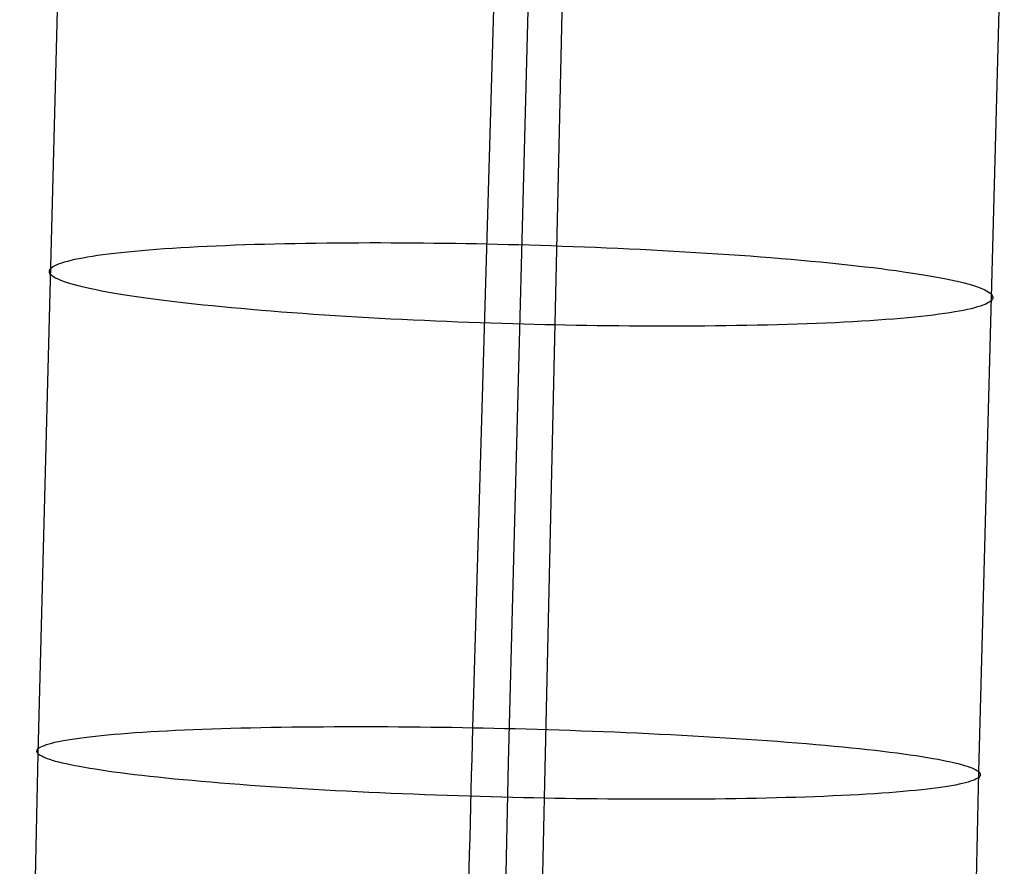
# Model space of a CAD drawing. Extents: x -37 to 483, y -973 to -253.
# Tile 124 of 197: x 9 to 36, y -521 to -498. Entities that reach past the tile are written whole.
import ezdxf

# ---------------------------------------------------------------- set-up
doc = ezdxf.new("R2010")
doc.units = 0
doc.layers.add('PREDEFINITO', color=7, linetype='CONTINUOUS')

msp = doc.modelspace()

# ---------------------------------------------------------------- linework, layer by layer
at = {"layer": 'PREDEFINITO'}
for p, q in [((21.295, -517.597, 57.536), (22.072, -491.141, 60.607)), ((9.405, -518.314, 69.987), (10.08, -492.089, 72.964)), ((22.274, -518.561, 69.075), (22.958, -492.393, 72.122)), ((35.143, -518.807, 68.164), (35.836, -492.698, 71.28)), ((23.253, -519.524, 80.614), (23.844, -493.646, 83.636)), ((12.23, -504.548, 63.77), (12.431, -504.531, 63.531)), ((12.431, -504.531, 63.531), (12.64, -504.515, 63.297)), ((12.64, -504.515, 63.297), (12.855, -504.499, 63.067)), ((12.855, -504.499, 63.067), (13.077, -504.484, 62.843)), ((13.077, -504.484, 62.843), (13.305, -504.47, 62.623)), ((13.305, -504.47, 62.623), (13.539, -504.456, 62.41)), ((13.539, -504.456, 62.41), (13.779, -504.443, 62.202)), ((13.779, -504.443, 62.202), (14.025, -504.431, 61.999)), ((14.025, -504.431, 61.999), (14.276, -504.42, 61.803)), ((14.276, -504.42, 61.803), (14.532, -504.409, 61.613)), ((14.532, -504.409, 61.613), (14.792, -504.399, 61.43)), ((14.792, -504.399, 61.43), (15.057, -504.39, 61.253)), ((15.057, -504.39, 61.253), (15.326, -504.381, 61.082)), ((15.326, -504.381, 61.082), (15.6, -504.374, 60.919)), ((15.6, -504.374, 60.919), (15.876, -504.366, 60.762)), ((15.876, -504.366, 60.762), (16.156, -504.36, 60.612)), ((16.156, -504.36, 60.612), (16.439, -504.355, 60.468)), ((16.439, -504.355, 60.468), (16.724, -504.35, 60.332)), ((16.724, -504.35, 60.332), (17.011, -504.346, 60.203)), ((17.011, -504.346, 60.203), (17.301, -504.342, 60.081)), ((17.301, -504.342, 60.081), (17.592, -504.339, 59.966)), ((17.592, -504.339, 59.966), (17.885, -504.337, 59.858)), ((17.885, -504.337, 59.858), (18.178, -504.336, 59.758)), ((18.178, -504.336, 59.758), (18.473, -504.335, 59.664)), ((18.473, -504.335, 59.664), (18.767, -504.335, 59.577)), ((18.767, -504.335, 59.577), (19.063, -504.336, 59.497)), ((19.063, -504.336, 59.497), (19.358, -504.337, 59.423)), ((19.358, -504.337, 59.423), (19.652, -504.339, 59.357)), ((19.652, -504.339, 59.357), (19.946, -504.342, 59.297)), ((19.946, -504.342, 59.297), (20.239, -504.345, 59.244)), ((20.239, -504.345, 59.244), (20.531, -504.349, 59.197)), ((20.531, -504.349, 59.197), (20.822, -504.353, 59.156)), ((20.822, -504.353, 59.156), (21.111, -504.358, 59.122)), ((21.111, -504.358, 59.122), (21.399, -504.363, 59.094)), ((21.399, -504.363, 59.094), (21.684, -504.369, 59.072)), ((21.684, -504.369, 59.072), (21.97, -504.375, 59.055)), ((21.97, -504.375, 59.055), (22.259, -504.382, 59.044)), ((22.259, -504.382, 59.044), (22.551, -504.39, 59.039)), ((22.551, -504.39, 59.039), (22.845, -504.398, 59.04)), ((22.845, -504.398, 59.04), (23.141, -504.407, 59.046)), ((23.141, -504.407, 59.046), (23.44, -504.417, 59.059)), ((23.44, -504.417, 59.059), (23.74, -504.427, 59.079)), ((23.74, -504.427, 59.079), (24.042, -504.438, 59.105)), ((24.042, -504.438, 59.105), (24.346, -504.449, 59.137)), ((24.346, -504.449, 59.137), (24.65, -504.461, 59.176)), ((24.65, -504.461, 59.176), (24.956, -504.474, 59.223)), ((24.956, -504.474, 59.223), (25.262, -504.487, 59.276)), ((25.262, -504.487, 59.276), (25.569, -504.502, 59.336)), ((25.569, -504.502, 59.336), (25.876, -504.516, 59.403)), ((25.876, -504.516, 59.403), (26.182, -504.532, 59.477)), ((26.182, -504.532, 59.477), (26.488, -504.548, 59.558)), ((10.212, -504.837, 67.444), (10.304, -504.814, 67.17)), ((10.304, -504.814, 67.17), (10.405, -504.791, 66.896)), ((10.405, -504.791, 66.896), (10.513, -504.768, 66.624)), ((10.513, -504.768, 66.624), (10.629, -504.746, 66.352)), ((10.629, -504.746, 66.352), (10.754, -504.724, 66.082)), ((10.754, -504.724, 66.082), (10.886, -504.702, 65.814)), ((10.886, -504.702, 65.814), (11.027, -504.681, 65.548)), ((11.027, -504.681, 65.548), (11.175, -504.661, 65.285)), ((11.175, -504.661, 65.285), (11.332, -504.641, 65.024)), ((11.332, -504.641, 65.024), (11.496, -504.621, 64.766)), ((11.496, -504.621, 64.766), (11.668, -504.602, 64.512)), ((11.668, -504.602, 64.512), (11.848, -504.583, 64.26)), ((11.848, -504.583, 64.26), (12.035, -504.565, 64.013)), ((12.035, -504.565, 64.013), (12.23, -504.548, 63.77)), ((26.488, -504.548, 59.558), (26.793, -504.565, 59.647)), ((26.793, -504.565, 59.647), (27.097, -504.582, 59.743)), ((27.097, -504.582, 59.743), (27.4, -504.6, 59.846)), ((27.4, -504.6, 59.846), (27.701, -504.619, 59.957)), ((27.701, -504.619, 59.957), (27.999, -504.639, 60.075)), ((27.999, -504.639, 60.075), (28.296, -504.658, 60.2)), ((28.296, -504.658, 60.2), (28.589, -504.679, 60.332)), ((28.589, -504.679, 60.332), (28.88, -504.7, 60.471)), ((28.88, -504.7, 60.471), (29.167, -504.722, 60.617)), ((29.167, -504.722, 60.617), (29.451, -504.744, 60.771)), ((29.451, -504.744, 60.771), (29.731, -504.767, 60.931)), ((29.731, -504.767, 60.931), (30.006, -504.79, 61.097)), ((30.006, -504.79, 61.097), (30.277, -504.814, 61.271)), ((30.277, -504.814, 61.271), (30.543, -504.838, 61.45)), ((9.712, -505.104, 70.435), (9.721, -505.079, 70.17)), ((9.721, -505.079, 70.17), (9.736, -505.054, 69.902)), ((9.736, -505.054, 69.902), (9.759, -505.03, 69.633)), ((9.759, -505.03, 69.633), (9.789, -505.005, 69.362)), ((9.789, -505.005, 69.362), (9.826, -504.981, 69.09)), ((9.826, -504.981, 69.09), (9.871, -504.956, 68.817)), ((9.871, -504.956, 68.817), (9.924, -504.932, 68.543)), ((9.924, -504.932, 68.543), (9.984, -504.908, 68.269)), ((9.984, -504.908, 68.269), (10.052, -504.884, 67.994)), ((10.052, -504.884, 67.994), (10.128, -504.86, 67.719)), ((10.128, -504.86, 67.719), (10.212, -504.837, 67.444)), ((30.543, -504.838, 61.45), (30.804, -504.863, 61.636)), ((30.804, -504.863, 61.636), (31.059, -504.888, 61.828)), ((31.059, -504.888, 61.828), (31.309, -504.914, 62.026)), ((31.309, -504.914, 62.026), (31.553, -504.94, 62.23)), ((31.553, -504.94, 62.23), (31.791, -504.966, 62.439)), ((31.791, -504.966, 62.439), (32.022, -504.992, 62.653)), ((32.022, -504.992, 62.653), (32.247, -505.019, 62.872)), ((32.247, -505.019, 62.872), (32.465, -505.046, 63.096)), ((32.465, -505.046, 63.096), (32.676, -505.074, 63.325)), ((32.676, -505.074, 63.325), (32.88, -505.101, 63.558)), ((9.71, -505.128, 70.699), (9.712, -505.104, 70.435)), ((9.715, -505.153, 70.96), (9.71, -505.128, 70.699)), ((9.726, -505.178, 71.218), (9.715, -505.153, 70.96)), ((9.744, -505.202, 71.474), (9.726, -505.178, 71.218)), ((9.767, -505.227, 71.73), (9.744, -505.202, 71.474)), ((9.798, -505.252, 71.987), (9.767, -505.227, 71.73)), ((9.835, -505.277, 72.246), (9.798, -505.252, 71.987)), ((9.879, -505.303, 72.507), (9.835, -505.277, 72.246)), ((9.931, -505.329, 72.768), (9.879, -505.303, 72.507)), ((9.989, -505.355, 73.03), (9.931, -505.329, 72.768)), ((32.88, -505.101, 63.558), (33.077, -505.129, 63.795)), ((33.077, -505.129, 63.795), (33.266, -505.157, 64.035)), ((33.266, -505.157, 64.035), (33.448, -505.185, 64.279)), ((33.448, -505.185, 64.279), (33.622, -505.213, 64.526)), ((33.622, -505.213, 64.526), (33.789, -505.241, 64.776)), ((33.789, -505.241, 64.776), (33.948, -505.269, 65.029)), ((33.948, -505.269, 65.029), (34.099, -505.297, 65.284)), ((34.099, -505.297, 65.284), (34.242, -505.325, 65.541)), ((34.242, -505.325, 65.541), (34.377, -505.353, 65.8)), ((34.377, -505.353, 65.8), (34.504, -505.381, 66.06)), ((10.055, -505.382, 73.294), (9.989, -505.355, 73.03)), ((10.128, -505.408, 73.557), (10.055, -505.382, 73.294)), ((10.209, -505.435, 73.821), (10.128, -505.408, 73.557)), ((10.297, -505.463, 74.085), (10.209, -505.435, 73.821)), ((10.393, -505.49, 74.349), (10.297, -505.463, 74.085)), ((10.497, -505.518, 74.612), (10.393, -505.49, 74.349)), ((10.608, -505.545, 74.875), (10.497, -505.518, 74.612)), ((10.728, -505.573, 75.137), (10.608, -505.545, 74.875)), ((10.855, -505.601, 75.397), (10.728, -505.573, 75.137)), ((10.99, -505.629, 75.656), (10.855, -505.601, 75.397)), ((34.504, -505.381, 66.06), (34.624, -505.409, 66.322)), ((34.624, -505.409, 66.322), (34.735, -505.437, 66.585)), ((34.735, -505.437, 66.585), (34.839, -505.464, 66.848)), ((34.839, -505.464, 66.848), (34.935, -505.492, 67.112)), ((34.935, -505.492, 67.112), (35.023, -505.519, 67.376)), ((35.023, -505.519, 67.376), (35.104, -505.546, 67.64)), ((35.104, -505.546, 67.64), (35.177, -505.573, 67.903)), ((35.177, -505.573, 67.903), (35.243, -505.599, 68.167)), ((35.243, -505.599, 68.167), (35.301, -505.626, 68.429)), ((11.133, -505.658, 75.913), (10.99, -505.629, 75.656)), ((11.284, -505.686, 76.168), (11.133, -505.658, 75.913)), ((11.443, -505.714, 76.421), (11.284, -505.686, 76.168)), ((11.61, -505.742, 76.671), (11.443, -505.714, 76.421)), ((11.784, -505.77, 76.918), (11.61, -505.742, 76.671)), ((11.966, -505.798, 77.162), (11.784, -505.77, 76.918)), ((12.155, -505.826, 77.402), (11.966, -505.798, 77.162)), ((12.352, -505.853, 77.639), (12.155, -505.826, 77.402)), ((12.556, -505.881, 77.872), (12.352, -505.853, 77.639)), ((12.767, -505.908, 78.101), (12.556, -505.881, 77.872)), ((35.301, -505.626, 68.429), (35.353, -505.652, 68.69)), ((35.353, -505.652, 68.69), (35.397, -505.677, 68.951)), ((35.397, -505.677, 68.951), (35.434, -505.703, 69.21)), ((35.434, -505.703, 69.21), (35.465, -505.728, 69.467)), ((35.465, -505.728, 69.467), (35.489, -505.752, 69.723)), ((35.489, -505.752, 69.723), (35.506, -505.777, 69.979)), ((35.512, -505.876, 71.027), (35.496, -505.9, 71.295)), ((35.506, -505.777, 69.979), (35.517, -505.801, 70.237)), ((35.52, -505.851, 70.762), (35.512, -505.876, 71.027)), ((35.517, -505.801, 70.237), (35.522, -505.826, 70.498)), ((35.522, -505.826, 70.498), (35.52, -505.851, 70.762)), ((12.985, -505.935, 78.325), (12.767, -505.908, 78.101)), ((13.21, -505.962, 78.544), (12.985, -505.935, 78.325)), ((13.441, -505.989, 78.758), (13.21, -505.962, 78.544)), ((13.679, -506.015, 78.967), (13.441, -505.989, 78.758)), ((13.923, -506.041, 79.171), (13.679, -506.015, 78.967)), ((14.173, -506.066, 79.369), (13.923, -506.041, 79.171)), ((14.428, -506.092, 79.561), (14.173, -506.066, 79.369)), ((14.689, -506.116, 79.747), (14.428, -506.092, 79.561)), ((14.955, -506.14, 79.926), (14.689, -506.116, 79.747)), ((15.226, -506.164, 80.1), (14.955, -506.14, 79.926)), ((34.928, -506.141, 74.027), (34.828, -506.164, 74.301)), ((35.02, -506.118, 73.753), (34.928, -506.141, 74.027)), ((35.104, -506.094, 73.478), (35.02, -506.118, 73.753)), ((35.18, -506.071, 73.203), (35.104, -506.094, 73.478)), ((35.248, -506.047, 72.928), (35.18, -506.071, 73.203)), ((35.308, -506.023, 72.654), (35.248, -506.047, 72.928)), ((35.361, -505.998, 72.38), (35.308, -506.023, 72.654)), ((35.406, -505.974, 72.107), (35.361, -505.998, 72.38)), ((35.443, -505.949, 71.835), (35.406, -505.974, 72.107)), ((35.473, -505.925, 71.564), (35.443, -505.949, 71.835)), ((35.496, -505.9, 71.295), (35.473, -505.925, 71.564)), ((15.501, -506.188, 80.266), (15.226, -506.164, 80.1)), ((15.781, -506.21, 80.426), (15.501, -506.188, 80.266)), ((16.065, -506.233, 80.579), (15.781, -506.21, 80.426)), ((16.352, -506.254, 80.726), (16.065, -506.233, 80.579)), ((16.643, -506.275, 80.865), (16.352, -506.254, 80.726)), ((16.936, -506.296, 80.997), (16.643, -506.275, 80.865)), ((17.233, -506.316, 81.122), (16.936, -506.296, 80.997)), ((17.531, -506.335, 81.24), (17.233, -506.316, 81.122)), ((17.832, -506.354, 81.35), (17.531, -506.335, 81.24)), ((18.135, -506.372, 81.454), (17.832, -506.354, 81.35)), ((18.439, -506.39, 81.55), (18.135, -506.372, 81.454)), ((18.744, -506.406, 81.638), (18.439, -506.39, 81.55)), ((19.05, -506.423, 81.72), (18.744, -506.406, 81.638)), ((19.357, -506.438, 81.794), (19.05, -506.423, 81.72)), ((32.801, -506.424, 77.666), (32.592, -506.44, 77.9)), ((33.002, -506.407, 77.427), (32.801, -506.424, 77.666)), ((33.197, -506.389, 77.184), (33.002, -506.407, 77.427)), ((33.384, -506.371, 76.937), (33.197, -506.389, 77.184)), ((33.564, -506.353, 76.685), (33.384, -506.371, 76.937)), ((33.736, -506.334, 76.431), (33.564, -506.353, 76.685)), ((33.9, -506.314, 76.173), (33.736, -506.334, 76.431)), ((34.057, -506.294, 75.912), (33.9, -506.314, 76.173)), ((34.205, -506.273, 75.649), (34.057, -506.294, 75.912)), ((34.346, -506.252, 75.383), (34.205, -506.273, 75.649)), ((34.478, -506.231, 75.115), (34.346, -506.252, 75.383)), ((34.603, -506.209, 74.845), (34.478, -506.231, 75.115)), ((34.719, -506.186, 74.573), (34.603, -506.209, 74.845)), ((34.828, -506.164, 74.301), (34.719, -506.186, 74.573)), ((19.663, -506.453, 81.861), (19.357, -506.438, 81.794)), ((19.97, -506.467, 81.921), (19.663, -506.453, 81.861)), ((20.276, -506.481, 81.974), (19.97, -506.467, 81.921)), ((20.582, -506.493, 82.021), (20.276, -506.481, 81.974)), ((20.886, -506.505, 82.06), (20.582, -506.493, 82.021)), ((21.19, -506.517, 82.092), (20.886, -506.505, 82.06)), ((21.492, -506.528, 82.118), (21.19, -506.517, 82.092)), ((21.792, -506.538, 82.138), (21.492, -506.528, 82.118)), ((22.091, -506.547, 82.151), (21.792, -506.538, 82.138)), ((22.387, -506.556, 82.157), (22.091, -506.547, 82.151)), ((22.681, -506.565, 82.158), (22.387, -506.556, 82.157)), ((22.973, -506.572, 82.153), (22.681, -506.565, 82.158)), ((23.262, -506.579, 82.142), (22.973, -506.572, 82.153)), ((23.548, -506.586, 82.125), (23.262, -506.579, 82.142)), ((23.833, -506.591, 82.103), (23.548, -506.586, 82.125)), ((24.121, -506.597, 82.075), (23.833, -506.591, 82.103)), ((24.41, -506.601, 82.041), (24.121, -506.597, 82.075)), ((24.701, -506.606, 82), (24.41, -506.601, 82.041)), ((24.993, -506.609, 81.953), (24.701, -506.606, 82)), ((25.286, -506.613, 81.9), (24.993, -506.609, 81.953)), ((25.58, -506.615, 81.84), (25.286, -506.613, 81.9)), ((25.875, -506.617, 81.774), (25.58, -506.615, 81.84)), ((26.17, -506.618, 81.7), (25.875, -506.617, 81.774)), ((26.465, -506.619, 81.62), (26.17, -506.618, 81.7)), ((26.759, -506.619, 81.533), (26.465, -506.619, 81.62)), ((27.054, -506.618, 81.439), (26.759, -506.619, 81.533)), ((27.347, -506.617, 81.339), (27.054, -506.618, 81.439)), ((27.64, -506.615, 81.231), (27.347, -506.617, 81.339)), ((27.931, -506.612, 81.116), (27.64, -506.615, 81.231)), ((28.221, -506.609, 80.994), (27.931, -506.612, 81.116)), ((28.508, -506.605, 80.865), (28.221, -506.609, 80.994)), ((28.793, -506.6, 80.728), (28.508, -506.605, 80.865)), ((29.076, -506.594, 80.585), (28.793, -506.6, 80.728)), ((29.356, -506.588, 80.435), (29.076, -506.594, 80.585)), ((29.633, -506.581, 80.278), (29.356, -506.588, 80.435)), ((29.906, -506.573, 80.115), (29.633, -506.581, 80.278)), ((30.175, -506.565, 79.944), (29.906, -506.573, 80.115)), ((30.44, -506.555, 79.767), (30.175, -506.565, 79.944)), ((30.7, -506.545, 79.584), (30.44, -506.555, 79.767)), ((30.956, -506.535, 79.394), (30.7, -506.545, 79.584)), ((31.207, -506.523, 79.198), (30.956, -506.535, 79.394)), ((31.453, -506.511, 78.995), (31.207, -506.523, 79.198)), ((31.693, -506.498, 78.787), (31.453, -506.511, 78.995)), ((31.927, -506.485, 78.574), (31.693, -506.498, 78.787)), ((32.155, -506.47, 78.354), (31.927, -506.485, 78.574)), ((32.377, -506.455, 78.13), (32.155, -506.47, 78.354)), ((32.592, -506.44, 77.9), (32.377, -506.455, 78.13)), ((11.86, -517.747, 62.266), (12.061, -517.732, 62.026)), ((12.061, -517.732, 62.026), (12.268, -517.718, 61.791)), ((12.268, -517.718, 61.791), (12.483, -517.705, 61.561)), ((12.483, -517.705, 61.561), (12.704, -517.692, 61.335)), ((12.704, -517.692, 61.335), (12.931, -517.68, 61.115)), ((12.931, -517.68, 61.115), (13.164, -517.668, 60.901)), ((13.164, -517.668, 60.901), (13.403, -517.657, 60.692)), ((13.403, -517.657, 60.692), (13.648, -517.647, 60.489)), ((13.648, -517.647, 60.489), (13.898, -517.637, 60.292)), ((13.898, -517.637, 60.292), (14.153, -517.628, 60.101)), ((14.153, -517.628, 60.101), (14.413, -517.619, 59.916)), ((14.413, -517.619, 59.916), (14.677, -517.611, 59.738)), ((14.677, -517.611, 59.738), (14.946, -517.604, 59.567)), ((14.946, -517.604, 59.567), (15.218, -517.597, 59.402)), ((15.218, -517.597, 59.402), (15.494, -517.592, 59.244)), ((15.494, -517.592, 59.244), (15.773, -517.586, 59.093)), ((15.773, -517.586, 59.093), (16.056, -517.581, 58.949)), ((16.056, -517.581, 58.949), (16.34, -517.577, 58.812)), ((16.34, -517.577, 58.812), (16.627, -517.574, 58.682)), ((16.627, -517.574, 58.682), (16.916, -517.571, 58.559)), ((16.916, -517.571, 58.559), (17.207, -517.569, 58.443)), ((17.207, -517.569, 58.443), (17.499, -517.567, 58.334)), ((17.499, -517.567, 58.334), (17.792, -517.566, 58.233)), ((17.792, -517.566, 58.233), (18.086, -517.566, 58.138)), ((18.086, -517.566, 58.138), (18.381, -517.566, 58.05)), ((18.381, -517.566, 58.05), (18.676, -517.567, 57.969)), ((18.676, -517.567, 57.969), (18.97, -517.568, 57.895)), ((18.97, -517.568, 57.895), (19.265, -517.57, 57.828)), ((19.265, -517.57, 57.828), (19.558, -517.572, 57.767)), ((19.558, -517.572, 57.767), (19.851, -517.575, 57.713)), ((19.851, -517.575, 57.713), (20.143, -517.579, 57.665)), ((20.143, -517.579, 57.665), (20.434, -517.583, 57.624)), ((20.434, -517.583, 57.624), (20.723, -517.587, 57.588)), ((20.723, -517.587, 57.588), (21.01, -517.592, 57.559)), ((21.01, -517.592, 57.559), (21.295, -517.597, 57.536)), ((21.295, -517.597, 57.536), (21.581, -517.603, 57.519)), ((21.581, -517.603, 57.519), (21.87, -517.609, 57.507)), ((21.87, -517.609, 57.507), (22.162, -517.616, 57.501)), ((22.162, -517.616, 57.501), (22.456, -517.623, 57.501)), ((22.456, -517.623, 57.501), (22.752, -517.631, 57.507)), ((22.752, -517.631, 57.507), (23.051, -517.639, 57.519)), ((23.051, -517.639, 57.519), (23.351, -517.648, 57.538)), ((23.351, -517.648, 57.538), (23.653, -517.658, 57.563)), ((23.653, -517.658, 57.563), (23.957, -517.668, 57.595)), ((23.957, -517.668, 57.595), (24.262, -517.679, 57.633)), ((24.262, -517.679, 57.633), (24.568, -517.69, 57.679)), ((24.568, -517.69, 57.679), (24.874, -517.702, 57.731)), ((24.874, -517.702, 57.731), (25.181, -517.714, 57.79)), ((25.181, -517.714, 57.79), (25.488, -517.727, 57.857)), ((25.488, -517.727, 57.857), (25.795, -517.741, 57.93)), ((25.795, -517.741, 57.93), (26.101, -517.755, 58.011)), ((9.775, -518.017, 66.226), (9.858, -517.997, 65.951)), ((9.858, -517.997, 65.951), (9.949, -517.977, 65.676)), ((9.949, -517.977, 65.676), (10.048, -517.957, 65.401)), ((10.048, -517.957, 65.401), (10.155, -517.937, 65.128)), ((10.155, -517.937, 65.128), (10.27, -517.918, 64.856)), ((10.27, -517.918, 64.856), (10.394, -517.899, 64.585)), ((10.394, -517.899, 64.585), (10.525, -517.881, 64.317)), ((10.525, -517.881, 64.317), (10.665, -517.862, 64.05)), ((10.665, -517.862, 64.05), (10.812, -517.845, 63.786)), ((10.812, -517.845, 63.786), (10.968, -517.827, 63.524)), ((10.968, -517.827, 63.524), (11.131, -517.81, 63.266)), ((11.131, -517.81, 63.266), (11.302, -517.794, 63.01)), ((11.302, -517.794, 63.01), (11.481, -517.778, 62.758)), ((11.481, -517.778, 62.758), (11.667, -517.762, 62.51)), ((11.667, -517.762, 62.51), (11.86, -517.747, 62.266)), ((26.101, -517.755, 58.011), (26.406, -517.77, 58.099)), ((26.406, -517.77, 58.099), (26.711, -517.785, 58.194)), ((26.711, -517.785, 58.194), (27.014, -517.801, 58.297)), ((27.014, -517.801, 58.297), (27.315, -517.818, 58.407)), ((27.315, -517.818, 58.407), (27.614, -517.835, 58.524)), ((27.614, -517.835, 58.524), (27.911, -517.852, 58.648)), ((27.911, -517.852, 58.648), (28.206, -517.87, 58.78)), ((28.206, -517.87, 58.78), (28.497, -517.889, 58.918)), ((28.497, -517.889, 58.918), (28.785, -517.908, 59.064)), ((28.785, -517.908, 59.064), (29.069, -517.927, 59.217)), ((29.069, -517.927, 59.217), (29.349, -517.947, 59.376)), ((29.349, -517.947, 59.376), (29.625, -517.968, 59.542)), ((29.625, -517.968, 59.542), (29.897, -517.989, 59.715)), ((29.897, -517.989, 59.715), (30.164, -518.01, 59.894)), ((30.164, -518.01, 59.894), (30.425, -518.031, 60.08)), ((9.369, -518.25, 69.21), (9.37, -518.229, 68.947)), ((9.375, -518.272, 69.472), (9.369, -518.25, 69.21)), ((9.37, -518.229, 68.947), (9.377, -518.207, 68.681)), ((9.387, -518.293, 69.731), (9.375, -518.272, 69.472)), ((9.377, -518.207, 68.681), (9.392, -518.186, 68.413)), ((9.392, -518.186, 68.413), (9.413, -518.164, 68.143)), ((9.413, -518.164, 68.143), (9.442, -518.143, 67.872)), ((9.442, -518.143, 67.872), (9.478, -518.122, 67.6)), ((9.478, -518.122, 67.6), (9.522, -518.101, 67.326)), ((9.522, -518.101, 67.326), (9.574, -518.08, 67.052)), ((9.574, -518.08, 67.052), (9.633, -518.059, 66.777)), ((9.633, -518.059, 66.777), (9.7, -518.038, 66.501)), ((9.7, -518.038, 66.501), (9.775, -518.017, 66.226)), ((30.425, -518.031, 60.08), (30.681, -518.053, 60.271)), ((30.681, -518.053, 60.271), (30.932, -518.076, 60.469)), ((30.932, -518.076, 60.469), (31.177, -518.098, 60.672)), ((31.177, -518.098, 60.672), (31.415, -518.121, 60.881)), ((31.415, -518.121, 60.881), (31.648, -518.144, 61.095)), ((31.648, -518.144, 61.095), (31.873, -518.168, 61.313)), ((31.873, -518.168, 61.313), (32.092, -518.192, 61.537)), ((32.092, -518.192, 61.537), (32.304, -518.215, 61.765)), ((32.304, -518.215, 61.765), (32.509, -518.239, 61.998)), ((32.509, -518.239, 61.998), (32.707, -518.264, 62.235)), ((32.707, -518.264, 62.235), (32.897, -518.288, 62.475)), ((9.405, -518.314, 69.987), (9.387, -518.293, 69.731)), ((9.43, -518.336, 70.243), (9.405, -518.314, 69.987)), ((9.462, -518.357, 70.501), (9.43, -518.336, 70.243)), ((9.5, -518.379, 70.76), (9.462, -518.357, 70.501)), ((9.545, -518.402, 71.02), (9.5, -518.379, 70.76)), ((9.598, -518.424, 71.282), (9.545, -518.402, 71.02)), ((9.657, -518.447, 71.544), (9.598, -518.424, 71.282)), ((9.724, -518.47, 71.808), (9.657, -518.447, 71.544)), ((9.798, -518.494, 72.072), (9.724, -518.47, 71.808)), ((9.88, -518.517, 72.336), (9.798, -518.494, 72.072)), ((9.97, -518.541, 72.6), (9.88, -518.517, 72.336)), ((10.067, -518.565, 72.864), (9.97, -518.541, 72.6)), ((32.897, -518.288, 62.475), (33.08, -518.312, 62.719)), ((33.08, -518.312, 62.719), (33.255, -518.337, 62.966)), ((33.255, -518.337, 62.966), (33.423, -518.361, 63.216)), ((33.423, -518.361, 63.216), (33.583, -518.386, 63.468)), ((33.583, -518.386, 63.468), (33.735, -518.41, 63.723)), ((33.735, -518.41, 63.723), (33.879, -518.435, 63.98)), ((33.879, -518.435, 63.98), (34.015, -518.459, 64.239)), ((34.015, -518.459, 64.239), (34.143, -518.484, 64.499)), ((34.143, -518.484, 64.499), (34.264, -518.508, 64.761)), ((34.264, -518.508, 64.761), (34.377, -518.532, 65.024)), ((34.377, -518.532, 65.024), (34.481, -518.556, 65.287)), ((10.171, -518.589, 73.127), (10.067, -518.565, 72.864)), ((10.284, -518.613, 73.39), (10.171, -518.589, 73.127)), ((10.405, -518.637, 73.651), (10.284, -518.613, 73.39)), ((10.533, -518.662, 73.912), (10.405, -518.637, 73.651)), ((10.669, -518.686, 74.171), (10.533, -518.662, 73.912)), ((10.813, -518.711, 74.428), (10.669, -518.686, 74.171)), ((10.965, -518.735, 74.683), (10.813, -518.711, 74.428)), ((11.125, -518.76, 74.935), (10.965, -518.735, 74.683)), ((11.292, -518.784, 75.185), (11.125, -518.76, 74.935)), ((11.468, -518.809, 75.432), (11.292, -518.784, 75.185)), ((11.651, -518.833, 75.676), (11.468, -518.809, 75.432)), ((21.99, -532.029, 67.752), (22.274, -518.561, 69.075)), ((34.481, -518.556, 65.287), (34.578, -518.58, 65.551)), ((34.578, -518.58, 65.551), (34.668, -518.604, 65.815)), ((34.668, -518.604, 65.815), (34.75, -518.627, 66.079)), ((34.75, -518.627, 66.079), (34.824, -518.651, 66.343)), ((34.824, -518.651, 66.343), (34.891, -518.674, 66.606)), ((34.891, -518.674, 66.606), (34.95, -518.697, 66.869)), ((34.95, -518.697, 66.869), (35.003, -518.719, 67.13)), ((35.003, -518.719, 67.13), (35.048, -518.742, 67.391)), ((35.048, -518.742, 67.391), (35.086, -518.764, 67.65)), ((35.086, -518.764, 67.65), (35.118, -518.785, 67.908)), ((35.118, -518.785, 67.908), (35.143, -518.807, 68.164)), ((35.143, -518.807, 68.164), (35.161, -518.828, 68.42)), ((11.841, -518.857, 75.916), (11.651, -518.833, 75.676)), ((12.039, -518.882, 76.153), (11.841, -518.857, 75.916)), ((12.243, -518.906, 76.385), (12.039, -518.882, 76.153)), ((12.456, -518.93, 76.614), (12.243, -518.906, 76.385)), ((12.674, -518.953, 76.837), (12.456, -518.93, 76.614)), ((12.9, -518.977, 77.056), (12.674, -518.953, 76.837)), ((13.132, -519, 77.27), (12.9, -518.977, 77.056)), ((13.371, -519.023, 77.479), (13.132, -519, 77.27)), ((13.616, -519.045, 77.682), (13.371, -519.023, 77.479)), ((13.866, -519.068, 77.879), (13.616, -519.045, 77.682)), ((14.123, -519.09, 78.071), (13.866, -519.068, 77.879)), ((14.384, -519.111, 78.256), (14.123, -519.09, 78.071)), ((34.848, -519.083, 71.649), (34.773, -519.104, 71.925)), ((34.915, -519.062, 71.374), (34.848, -519.083, 71.649)), ((34.974, -519.042, 71.099), (34.915, -519.062, 71.374)), ((35.026, -519.021, 70.824), (34.974, -519.042, 71.099)), ((35.069, -518.999, 70.551), (35.026, -519.021, 70.824)), ((35.106, -518.978, 70.278), (35.069, -518.999, 70.551)), ((35.135, -518.957, 70.007), (35.106, -518.978, 70.278)), ((35.156, -518.935, 69.738), (35.135, -518.957, 70.007)), ((35.171, -518.914, 69.47), (35.156, -518.935, 69.738)), ((35.161, -518.828, 68.42), (35.173, -518.85, 68.679)), ((35.178, -518.892, 69.204), (35.171, -518.914, 69.47)), ((35.173, -518.85, 68.679), (35.179, -518.871, 68.94)), ((35.179, -518.871, 68.94), (35.178, -518.892, 69.204)), ((14.651, -519.132, 78.436), (14.384, -519.111, 78.256)), ((14.923, -519.153, 78.608), (14.651, -519.132, 78.436)), ((15.199, -519.174, 78.775), (14.923, -519.153, 78.608)), ((15.479, -519.194, 78.934), (15.199, -519.174, 78.775)), ((15.763, -519.213, 79.087), (15.479, -519.194, 78.934)), ((16.051, -519.232, 79.232), (15.763, -519.213, 79.087)), ((16.342, -519.251, 79.371), (16.051, -519.232, 79.232)), ((16.637, -519.269, 79.503), (16.342, -519.251, 79.371)), ((16.934, -519.286, 79.627), (16.637, -519.269, 79.503)), ((17.233, -519.303, 79.744), (16.934, -519.286, 79.627)), ((17.534, -519.32, 79.854), (17.233, -519.303, 79.744)), ((17.837, -519.336, 79.956), (17.534, -519.32, 79.854)), ((18.141, -519.351, 80.052), (17.837, -519.336, 79.956)), ((18.447, -519.366, 80.14), (18.141, -519.351, 80.052)), ((32.881, -519.359, 75.641), (32.688, -519.374, 75.885)), ((33.067, -519.344, 75.392), (32.881, -519.359, 75.641)), ((33.246, -519.327, 75.141), (33.067, -519.344, 75.392)), ((33.417, -519.311, 74.885), (33.246, -519.327, 75.141)), ((33.58, -519.294, 74.626), (33.417, -519.311, 74.885)), ((33.736, -519.277, 74.365), (33.58, -519.294, 74.626)), ((33.883, -519.259, 74.101), (33.736, -519.277, 74.365)), ((34.023, -519.24, 73.834), (33.883, -519.259, 74.101)), ((34.154, -519.222, 73.565), (34.023, -519.24, 73.834)), ((34.278, -519.203, 73.295), (34.154, -519.222, 73.565)), ((34.393, -519.184, 73.023), (34.278, -519.203, 73.295)), ((34.5, -519.164, 72.749), (34.393, -519.184, 73.023)), ((34.599, -519.144, 72.475), (34.5, -519.164, 72.749)), ((34.69, -519.124, 72.2), (34.599, -519.144, 72.475)), ((34.773, -519.104, 71.925), (34.69, -519.124, 72.2)), ((18.753, -519.38, 80.221), (18.447, -519.366, 80.14)), ((19.06, -519.394, 80.294), (18.753, -519.38, 80.221)), ((19.367, -519.407, 80.36), (19.06, -519.394, 80.294)), ((19.674, -519.419, 80.42), (19.367, -519.407, 80.36)), ((19.98, -519.431, 80.472), (19.674, -519.419, 80.42)), ((20.286, -519.442, 80.517), (19.98, -519.431, 80.472)), ((20.591, -519.453, 80.556), (20.286, -519.442, 80.517)), ((20.895, -519.463, 80.588), (20.591, -519.453, 80.556)), ((21.197, -519.473, 80.613), (20.895, -519.463, 80.588)), ((21.497, -519.482, 80.631), (21.197, -519.473, 80.613)), ((21.796, -519.49, 80.644), (21.497, -519.482, 80.631)), ((22.092, -519.498, 80.65), (21.796, -519.49, 80.644)), ((22.386, -519.505, 80.65), (22.092, -519.498, 80.65)), ((22.678, -519.512, 80.643), (22.386, -519.505, 80.65)), ((22.967, -519.518, 80.632), (22.678, -519.512, 80.643)), ((23.253, -519.524, 80.614), (22.967, -519.518, 80.632)), ((23.538, -519.529, 80.591), (23.253, -519.524, 80.614)), ((23.825, -519.534, 80.562), (23.538, -519.529, 80.591)), ((24.114, -519.538, 80.527), (23.825, -519.534, 80.562)), ((24.405, -519.542, 80.486), (24.114, -519.538, 80.527)), ((24.697, -519.546, 80.438), (24.405, -519.542, 80.486)), ((24.99, -519.549, 80.384), (24.697, -519.546, 80.438)), ((25.283, -519.551, 80.323), (24.99, -519.549, 80.384)), ((25.578, -519.553, 80.256), (25.283, -519.551, 80.323)), ((25.872, -519.554, 80.182), (25.578, -519.553, 80.256)), ((26.167, -519.555, 80.101), (25.872, -519.554, 80.182)), ((26.462, -519.555, 80.013), (26.167, -519.555, 80.101)), ((26.756, -519.555, 79.918), (26.462, -519.555, 80.013)), ((27.049, -519.554, 79.816), (26.756, -519.555, 79.918)), ((27.341, -519.552, 79.707), (27.049, -519.554, 79.816)), ((27.632, -519.55, 79.591), (27.341, -519.552, 79.707)), ((27.921, -519.547, 79.469), (27.632, -519.55, 79.591)), ((28.208, -519.544, 79.339), (27.921, -519.547, 79.469)), ((28.492, -519.54, 79.202), (28.208, -519.544, 79.339)), ((28.774, -519.535, 79.057), (28.492, -519.54, 79.202)), ((29.054, -519.53, 78.906), (28.774, -519.535, 79.057)), ((29.33, -519.524, 78.749), (29.054, -519.53, 78.906)), ((29.602, -519.517, 78.584), (29.33, -519.524, 78.749)), ((29.87, -519.51, 78.413), (29.602, -519.517, 78.584)), ((30.135, -519.502, 78.235), (29.87, -519.51, 78.413)), ((30.395, -519.493, 78.05), (30.135, -519.502, 78.235)), ((30.65, -519.484, 77.859), (30.395, -519.493, 78.05)), ((30.9, -519.474, 77.662), (30.65, -519.484, 77.859)), ((31.145, -519.464, 77.459), (30.9, -519.474, 77.662)), ((31.384, -519.453, 77.25), (31.145, -519.464, 77.459)), ((31.617, -519.441, 77.035), (31.384, -519.453, 77.25)), ((31.844, -519.429, 76.815), (31.617, -519.441, 77.035)), ((32.065, -519.416, 76.59), (31.844, -519.429, 76.815)), ((32.28, -519.403, 76.36), (32.065, -519.416, 76.59)), ((32.487, -519.389, 76.124), (32.28, -519.403, 76.36)), ((32.688, -519.374, 75.885), (32.487, -519.389, 76.124))]:
    msp.add_line(p, q, dxfattribs=at)
at = {"layer": 'PREDEFINITO', "extrusion": (0.965554, 0.00192, -0.260196)}
msp.add_arc((-621.772, 1020.324, 4.598), 965.131, 274.547279, 276.194022, dxfattribs=at)
at = {"layer": 'PREDEFINITO', "extrusion": (0.965469, 0.004918, -0.260473)}
msp.add_arc((-616.871, 999.312, -11.698), 935.182, 274.373849, 276.046947, dxfattribs=at)
at = {"layer": 'PREDEFINITO', "extrusion": (0.960493, 0.007502, -0.278204)}
msp.add_arc((-624.313, 1007.174, 10.899), 938.969, 274.779586, 276.435694, dxfattribs=at)
at = {"layer": 'PREDEFINITO', "extrusion": (0.962451, 0.009867, -0.271275)}
msp.add_arc((-619.335, 988.362, -4.616), 911.367, 274.594976, 276.274175, dxfattribs=at)

doc.saveas('drawing.dxf')
